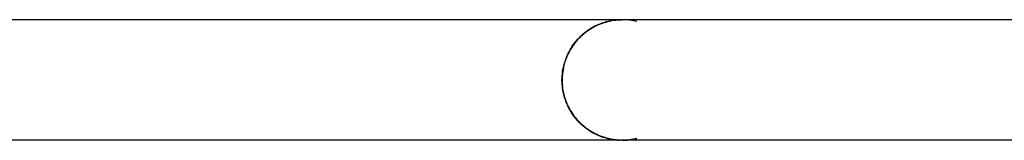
# Model space of a CAD drawing. Header units: millimetres. Extents: x 5000 to 6140, y 0 to 1986.
# Tile 3 of 8: x 5213 to 5327, y 121 to 135. Entities that reach past the tile are written whole.
import ezdxf

# ---------------------------------------------------------------- set-up
doc = ezdxf.new("R2010")
doc.units = ezdxf.units.MM
doc.layers.add('Make2D$Sichtbar$Kurven', color=7, linetype='Continuous', true_color=0x000000)

msp = doc.modelspace()

# ---------------------------------------------------------------- linework, layer by layer
at = {"layer": 'Make2D$Sichtbar$Kurven', "color": 18, "lineweight": -3, "true_color": 0x000000}
for p, q in [((5282.9, 134.5), (5193.91, 134.5)), ((5280.06, 133.9), (5280.28, 133.99)), ((5280.29, 134), (5280.07, 133.9)), ((5280.28, 133.99), (5280.51, 134.08)), ((5280.52, 134.09), (5280.29, 134)), ((5280.51, 134.08), (5280.74, 134.16)), ((5280.75, 134.16), (5280.52, 134.09)), ((5280.74, 134.16), (5280.98, 134.23)), ((5280.98, 134.24), (5280.75, 134.16)), ((5281.22, 134.3), (5280.98, 134.24)), ((5280.98, 134.23), (5281.21, 134.3)), ((5281.21, 134.3), (5281.45, 134.35)), ((5281.46, 134.35), (5281.22, 134.3)), ((5281.45, 134.35), (5281.69, 134.4)), ((5281.69, 134.4), (5281.46, 134.35)), ((5281.94, 134.44), (5281.69, 134.4)), ((5281.69, 134.4), (5281.93, 134.44)), ((5281.93, 134.44), (5282.17, 134.47)), ((5282.18, 134.47), (5281.94, 134.44)), ((5282.17, 134.47), (5282.42, 134.49)), ((5282.42, 134.49), (5282.18, 134.47)), ((5282.66, 134.5), (5282.42, 134.49)), ((5282.42, 134.49), (5282.66, 134.5)), ((5282.9, 134.5), (5282.66, 134.5)), ((5282.66, 134.5), (5282.9, 134.5)), ((5283.12, 134.5), (5282.9, 134.5)), ((5433.91, 134.5), (5282.9, 134.5)), ((5283.74, 134.45), (5282.91, 134.5)), ((5283.33, 134.49), (5283.12, 134.5)), ((5283.55, 134.48), (5283.33, 134.49)), ((5283.76, 134.45), (5283.55, 134.48)), ((5284.61, 134.3), (5283.76, 134.45)), ((5283.97, 134.42), (5283.76, 134.45)), ((5284.19, 134.39), (5283.97, 134.42)), ((5284.4, 134.34), (5284.19, 134.39)), ((5284.61, 134.3), (5284.4, 134.34)), ((5278.34, 132.81), (5278.16, 132.65)), ((5278.22, 132.7), (5278.41, 132.86)), ((5278.42, 132.88), (5278.24, 132.72)), ((5278.53, 132.96), (5278.34, 132.81)), ((5278.41, 132.86), (5278.6, 133.02)), ((5278.61, 133.03), (5278.42, 132.88)), ((5278.72, 133.11), (5278.53, 132.96)), ((5278.6, 133.02), (5278.79, 133.17)), ((5278.81, 133.18), (5278.61, 133.03)), ((5278.91, 133.25), (5278.72, 133.11)), ((5278.79, 133.17), (5278.99, 133.31)), ((5279.01, 133.32), (5278.81, 133.18)), ((5279.11, 133.38), (5278.91, 133.25)), ((5278.99, 133.31), (5279.2, 133.44)), ((5279.21, 133.45), (5279.01, 133.32)), ((5279.31, 133.51), (5279.11, 133.38)), ((5279.2, 133.44), (5279.41, 133.56)), ((5279.42, 133.57), (5279.21, 133.45)), ((5279.52, 133.63), (5279.31, 133.51)), ((5279.41, 133.56), (5279.62, 133.68)), ((5279.63, 133.69), (5279.42, 133.57)), ((5279.73, 133.74), (5279.52, 133.63)), ((5279.62, 133.68), (5279.84, 133.79)), ((5279.85, 133.8), (5279.63, 133.69)), ((5279.73, 133.74), (5279.73, 133.74)), ((5279.84, 133.79), (5280.06, 133.9)), ((5280.07, 133.9), (5279.85, 133.8)), ((5277.26, 131.64), (5277.12, 131.44)), ((5277.31, 131.7), (5277.17, 131.51)), ((5277.24, 131.62), (5277.39, 131.81)), ((5277.41, 131.83), (5277.26, 131.64)), ((5277.45, 131.89), (5277.31, 131.7)), ((5277.39, 131.81), (5277.54, 132)), ((5277.56, 132.02), (5277.41, 131.83)), ((5277.6, 132.07), (5277.45, 131.89)), ((5277.54, 132), (5277.71, 132.19)), ((5277.72, 132.21), (5277.56, 132.02)), ((5277.76, 132.25), (5277.6, 132.07)), ((5277.71, 132.19), (5277.87, 132.37)), ((5277.89, 132.38), (5277.72, 132.21)), ((5277.99, 132.49), (5277.82, 132.31)), ((5277.87, 132.37), (5278.04, 132.54)), ((5278.06, 132.55), (5277.89, 132.38)), ((5278.16, 132.65), (5277.99, 132.49)), ((5278.04, 132.54), (5278.22, 132.7)), ((5278.24, 132.72), (5278.06, 132.55)), ((5276.51, 130.35), (5276.62, 130.57)), ((5276.64, 130.62), (5276.53, 130.38)), ((5276.68, 130.7), (5276.58, 130.49)), ((5276.62, 130.57), (5276.73, 130.79)), ((5276.79, 130.91), (5276.68, 130.7)), ((5276.73, 130.79), (5276.84, 131)), ((5276.86, 131.03), (5276.74, 130.82)), ((5276.91, 131.11), (5276.79, 130.91)), ((5276.84, 131), (5276.97, 131.21)), ((5276.99, 131.24), (5276.86, 131.03)), ((5277.04, 131.31), (5276.91, 131.11)), ((5276.97, 131.21), (5277.1, 131.42)), ((5277.12, 131.44), (5276.99, 131.24)), ((5277.17, 131.51), (5277.04, 131.31)), ((5277.1, 131.42), (5277.24, 131.62)), ((5276.16, 129.37), (5276.08, 129.04)), ((5276.11, 129.2), (5276.18, 129.43)), ((5276.16, 129.38), (5276.11, 129.15)), ((5276.23, 129.6), (5276.16, 129.38)), ((5276.18, 129.43), (5276.25, 129.67)), ((5276.29, 129.79), (5276.2, 129.49)), ((5276.31, 129.83), (5276.23, 129.6)), ((5276.25, 129.67), (5276.33, 129.9)), ((5276.39, 130.05), (5276.31, 129.83)), ((5276.33, 129.9), (5276.42, 130.13)), ((5276.45, 130.21), (5276.35, 129.94)), ((5276.48, 130.27), (5276.39, 130.05)), ((5276.42, 130.13), (5276.51, 130.35)), ((5276.58, 130.49), (5276.48, 130.27)), ((5276.06, 128.96), (5275.92, 127.92)), ((5275.92, 127.99), (5275.94, 128.24)), ((5275.95, 128.21), (5275.93, 127.98)), ((5275.94, 128.24), (5275.97, 128.48)), ((5275.97, 128.45), (5275.95, 128.21)), ((5275.97, 128.48), (5276.01, 128.72)), ((5276.01, 128.68), (5275.97, 128.45)), ((5276.01, 128.72), (5276.06, 128.96)), ((5276.05, 128.92), (5276.01, 128.68)), ((5276.11, 129.15), (5276.05, 128.92)), ((5276.06, 128.96), (5276.11, 129.2)), ((5275.9, 127.5), (5275.91, 127.75)), ((5275.91, 127.26), (5275.9, 127.5)), ((5275.91, 127.75), (5275.92, 127.99)), ((5275.93, 127.98), (5275.91, 127.74)), ((5275.91, 127.74), (5275.91, 127.5)), ((5275.92, 127.09), (5275.91, 127.5)), ((5275.91, 127.5), (5275.91, 127.27)), ((5275.91, 127.27), (5275.93, 127.03)), ((5275.92, 127.02), (5275.91, 127.26)), ((5275.93, 126.97), (5275.92, 127.09)), ((5275.96, 126.69), (5275.92, 127.06)), ((5275.94, 126.77), (5275.92, 127.02)), ((5275.93, 127.03), (5275.95, 126.79)), ((5275.97, 126.53), (5275.94, 126.77)), ((5275.95, 126.79), (5275.97, 126.56)), ((5275.97, 126.55), (5275.95, 126.78)), ((5276.02, 126.26), (5275.96, 126.64)), ((5275.97, 126.56), (5276.01, 126.32)), ((5276.01, 126.29), (5275.97, 126.53)), ((5276.05, 126.1), (5276.01, 126.34)), ((5276.01, 126.32), (5276.05, 126.09)), ((5276.06, 126.05), (5276.01, 126.29)), ((5276.11, 125.82), (5276.03, 126.21)), ((5276.1, 125.87), (5276.05, 126.1)), ((5276.05, 126.09), (5276.11, 125.86)), ((5276.11, 125.81), (5276.06, 126.05)), ((5276.16, 125.64), (5276.1, 125.87)), ((5276.11, 125.86), (5276.17, 125.63)), ((5276.18, 125.58), (5276.11, 125.81)), ((5276.24, 125.38), (5276.12, 125.77)), ((5276.23, 125.41), (5276.16, 125.64)), ((5276.25, 125.34), (5276.18, 125.58)), ((5276.19, 125.53), (5276.3, 125.21)), ((5276.3, 125.19), (5276.23, 125.41)), ((5276.39, 124.95), (5276.25, 125.34)), ((5276.33, 125.11), (5276.25, 125.34)), ((5276.39, 124.96), (5276.3, 125.19)), ((5276.42, 124.88), (5276.33, 125.11)), ((5276.34, 125.08), (5276.46, 124.79)), ((5276.48, 124.74), (5276.39, 124.96)), ((5276.58, 124.52), (5276.4, 124.91)), ((5276.51, 124.66), (5276.42, 124.88)), ((5276.57, 124.52), (5276.48, 124.74)), ((5276.62, 124.44), (5276.51, 124.66)), ((5276.53, 124.63), (5276.62, 124.43)), ((5276.68, 124.31), (5276.57, 124.52)), ((5276.69, 124.29), (5276.58, 124.5)), ((5276.73, 124.22), (5276.62, 124.44)), ((5276.62, 124.43), (5276.72, 124.23)), ((5276.79, 124.1), (5276.68, 124.31)), ((5276.8, 124.08), (5276.69, 124.29)), ((5276.72, 124.23), (5276.83, 124.03)), ((5276.84, 124.01), (5276.73, 124.22)), ((5276.91, 123.89), (5276.79, 124.1)), ((5276.92, 123.87), (5276.8, 124.08)), ((5276.83, 124.03), (5276.95, 123.84)), ((5276.97, 123.8), (5276.84, 124.01)), ((5277.04, 123.69), (5276.91, 123.89)), ((5277.05, 123.67), (5276.92, 123.87)), ((5276.95, 123.84), (5277.07, 123.65)), ((5277.1, 123.59), (5276.97, 123.8)), ((5277.17, 123.49), (5277.04, 123.69)), ((5277.19, 123.47), (5277.05, 123.67)), ((5277.07, 123.65), (5277.2, 123.46)), ((5277.24, 123.39), (5277.1, 123.59)), ((5277.31, 123.3), (5277.17, 123.49)), ((5277.33, 123.28), (5277.19, 123.47)), ((5277.2, 123.46), (5277.33, 123.28)), ((5277.39, 123.2), (5277.24, 123.39)), ((5277.46, 123.11), (5277.31, 123.3)), ((5277.48, 123.09), (5277.33, 123.28)), ((5277.33, 123.28), (5277.47, 123.1)), ((5277.54, 123.01), (5277.39, 123.2)), ((5277.61, 122.93), (5277.46, 123.11)), ((5277.47, 123.1), (5277.61, 122.93)), ((5277.63, 122.91), (5277.48, 123.09)), ((5277.71, 122.82), (5277.54, 123.01)), ((5277.77, 122.75), (5277.61, 122.93)), ((5277.61, 122.93), (5277.76, 122.76)), ((5277.79, 122.73), (5277.63, 122.91)), ((5277.87, 122.64), (5277.71, 122.82)), ((5277.93, 122.58), (5277.77, 122.75)), ((5277.96, 122.56), (5277.79, 122.73)), ((5277.82, 122.7), (5277.99, 122.52)), ((5278.04, 122.47), (5277.87, 122.64)), ((5278.1, 122.41), (5277.93, 122.58)), ((5278.13, 122.39), (5277.96, 122.56)), ((5277.99, 122.52), (5278.17, 122.36)), ((5278.22, 122.31), (5278.04, 122.47)), ((5278.28, 122.25), (5278.1, 122.41)), ((5278.3, 122.23), (5278.13, 122.39)), ((5278.17, 122.36), (5278.35, 122.19)), ((5278.41, 122.14), (5278.22, 122.31)), ((5278.46, 122.1), (5278.28, 122.25)), ((5278.49, 122.08), (5278.3, 122.23)), ((5278.35, 122.19), (5278.54, 122.04)), ((5278.6, 121.99), (5278.41, 122.14)), ((5278.65, 121.95), (5278.46, 122.1)), ((5278.68, 121.93), (5278.49, 122.08)), ((5278.54, 122.04), (5278.73, 121.89)), ((5278.79, 121.84), (5278.6, 121.99)), ((5278.84, 121.81), (5278.65, 121.95)), ((5278.87, 121.79), (5278.68, 121.93)), ((5278.73, 121.89), (5278.93, 121.75)), ((5278.99, 121.7), (5278.79, 121.84)), ((5279.04, 121.67), (5278.84, 121.81)), ((5279.07, 121.65), (5278.87, 121.79)), ((5278.93, 121.75), (5279.13, 121.62)), ((5279.2, 121.57), (5278.99, 121.7)), ((5279.24, 121.54), (5279.04, 121.67)), ((5279.27, 121.52), (5279.07, 121.65)), ((5279.13, 121.62), (5279.33, 121.49)), ((5279.41, 121.45), (5279.2, 121.57)), ((5279.44, 121.42), (5279.24, 121.54)), ((5279.47, 121.4), (5279.27, 121.52)), ((5279.33, 121.49), (5279.54, 121.37)), ((5279.62, 121.33), (5279.41, 121.45)), ((5279.65, 121.31), (5279.44, 121.42)), ((5279.69, 121.29), (5279.47, 121.4)), ((5279.54, 121.37), (5279.76, 121.25)), ((5282.9, 120.5), (5193.91, 120.5)), ((5279.84, 121.22), (5279.62, 121.33)), ((5279.86, 121.2), (5279.65, 121.31)), ((5279.9, 121.18), (5279.69, 121.29)), ((5279.76, 121.25), (5279.98, 121.15)), ((5280.06, 121.11), (5279.84, 121.22)), ((5280.08, 121.1), (5279.86, 121.2)), ((5280.12, 121.08), (5279.9, 121.18)), ((5279.98, 121.15), (5280.2, 121.05)), ((5280.28, 121.02), (5280.06, 121.11)), ((5280.3, 121.01), (5280.08, 121.1)), ((5280.34, 120.99), (5280.12, 121.08)), ((5280.2, 121.05), (5280.42, 120.96)), ((5280.51, 120.93), (5280.28, 121.02)), ((5280.52, 120.92), (5280.3, 121.01)), ((5280.56, 120.91), (5280.34, 120.99)), ((5280.42, 120.96), (5280.65, 120.88)), ((5280.74, 120.85), (5280.51, 120.93)), ((5280.75, 120.85), (5280.52, 120.92)), ((5280.79, 120.83), (5280.56, 120.91)), ((5280.65, 120.88), (5280.88, 120.81)), ((5280.98, 120.78), (5280.74, 120.85)), ((5280.98, 120.78), (5280.75, 120.85)), ((5281.02, 120.76), (5280.79, 120.83)), ((5280.88, 120.81), (5281.12, 120.74)), ((5281.21, 120.71), (5280.98, 120.78)), ((5281.21, 120.71), (5280.98, 120.78)), ((5281.25, 120.7), (5281.02, 120.76)), ((5281.12, 120.74), (5281.35, 120.68)), ((5281.44, 120.66), (5281.21, 120.71)), ((5281.45, 120.66), (5281.21, 120.71)), ((5281.48, 120.65), (5281.25, 120.7)), ((5281.35, 120.68), (5281.59, 120.63)), ((5281.67, 120.61), (5281.44, 120.66)), ((5281.69, 120.61), (5281.45, 120.66)), ((5281.72, 120.61), (5281.48, 120.65)), ((5281.59, 120.63), (5281.83, 120.59)), ((5281.91, 120.58), (5281.67, 120.61)), ((5281.93, 120.57), (5281.69, 120.61)), ((5281.95, 120.57), (5281.72, 120.61)), ((5281.83, 120.59), (5282.07, 120.56)), ((5282.14, 120.55), (5281.91, 120.58)), ((5282.17, 120.54), (5281.93, 120.57)), ((5282.19, 120.54), (5281.95, 120.57)), ((5282.07, 120.56), (5282.31, 120.53)), ((5282.38, 120.52), (5282.14, 120.55)), ((5282.42, 120.52), (5282.17, 120.54)), ((5282.43, 120.52), (5282.19, 120.54)), ((5282.31, 120.53), (5282.55, 120.51)), ((5282.62, 120.51), (5282.38, 120.52)), ((5282.66, 120.51), (5282.42, 120.52)), ((5282.67, 120.51), (5282.43, 120.52)), ((5282.86, 120.51), (5282.62, 120.51)), ((5282.9, 120.5), (5282.66, 120.51)), ((5282.91, 120.5), (5282.67, 120.51)), ((5282.9, 120.5), (5283.12, 120.51)), ((5433.91, 120.5), (5282.9, 120.5)), ((5283.74, 120.56), (5282.91, 120.5)), ((5283.12, 120.51), (5282.91, 120.5)), ((5282.91, 120.5), (5282.91, 120.5)), ((5283.34, 120.52), (5283.12, 120.51)), ((5283.12, 120.51), (5283.33, 120.52)), ((5283.33, 120.52), (5283.55, 120.53)), ((5283.55, 120.53), (5283.34, 120.52)), ((5283.76, 120.56), (5283.55, 120.53)), ((5283.55, 120.53), (5283.76, 120.56)), ((5284.61, 120.71), (5283.76, 120.56)), ((5283.98, 120.59), (5283.76, 120.56)), ((5283.76, 120.56), (5283.97, 120.59)), ((5283.97, 120.59), (5284.19, 120.62)), ((5284.19, 120.62), (5283.98, 120.59)), ((5284.4, 120.67), (5284.19, 120.62)), ((5284.19, 120.62), (5284.4, 120.67)), ((5284.61, 120.71), (5284.4, 120.67)), ((5284.4, 120.67), (5284.61, 120.71))]:
    msp.add_line(p, q, dxfattribs=at)

doc.saveas('drawing.dxf')
